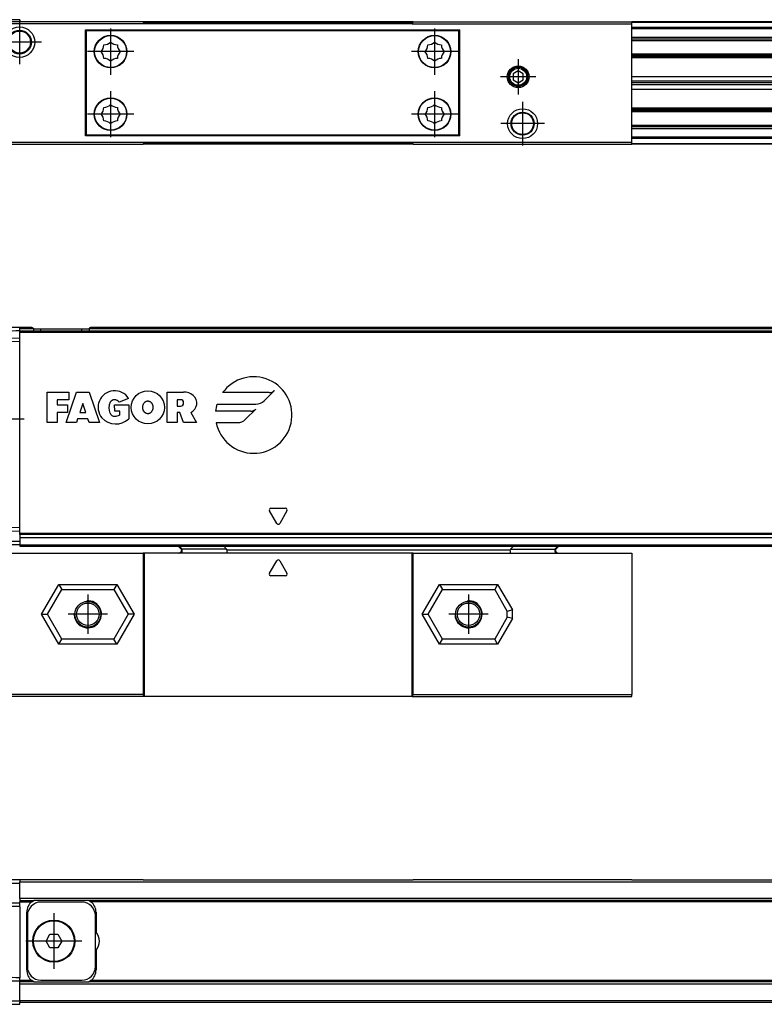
# Model space of a CAD drawing. Header units: millimetres. Extents: x -500 to 476, y -131 to 328.
# Tile 19 of 20: x 199 to 309, y 72 to 217. Entities that reach past the tile are written whole.
import ezdxf

# ---------------------------------------------------------------- set-up
doc = ezdxf.new("R2010")
doc.units = ezdxf.units.MM
doc.linetypes.add('DOT_CENTER', pattern=[14, 12, -1, 0, -1])
doc.layers.add('1', color=7, linetype='Continuous')

# ---------------------------------------------------------------- blocks, each defined once
blk = doc.blocks.new('REGLA_S-70__9', base_point=(179.5, 198.35))
at = {"color": 7, "linetype": 'Continuous'}
for p, q in [((199, 216.65), (181.95, 216.65)), ((199, 216.65), (199, 216.35)), ((217.13, 216.35), (199, 216.35)), ((256.87, 216.35), (217.13, 216.35)), ((256.87, 216.35), (289, 216.35)), ((418, 216.35), (289, 216.35)), ((289, 213.81), (418, 213.81)), ((418, 211.38), (289, 211.38)), ((289, 208.3), (415, 208.3)), ((289, 207.64), (415, 207.64)), ((415, 207.35), (289, 207.35)), ((415, 207.06), (289, 207.06)), ((415, 206.4), (289, 206.4)), ((289, 203.32), (418, 203.32)), ((418, 200.89), (289, 200.89)), ((199, 198.35), (204.73, 198.35)), ((204.73, 198.35), (213.27, 198.35)), ((213.27, 198.35), (217.13, 198.35)), ((256.87, 198.35), (217.13, 198.35)), ((256.87, 198.35), (260.73, 198.35)), ((260.73, 198.35), (269.27, 198.35)), ((269.27, 198.35), (289, 198.35)), ((418, 198.35), (289, 198.35))]:
    blk.add_line(p, q, dxfattribs=at)
at = {"color": 3, "linetype": 'Continuous'}
for p, q in [((256.82, 216.25), (217.18, 216.25)), ((418, 216.25), (289, 216.25)), ((289, 215.53), (418, 215.53)), ((289, 215.35), (418, 215.35)), ((289, 214.09), (418, 214.09)), ((289, 213.61), (418, 213.61)), ((418, 211.58), (289, 211.58)), ((289, 211.24), (415, 211.24)), ((415, 211.04), (289, 211.04)), ((289, 203.66), (415, 203.66)), ((415, 203.46), (289, 203.46)), ((289, 203.12), (418, 203.12)), ((418, 201.09), (289, 201.09)), ((418, 200.61), (289, 200.61)), ((418, 199.35), (289, 199.35)), ((418, 199.17), (289, 199.17)), ((217.18, 198.45), (256.82, 198.45)), ((289, 198.45), (418, 198.45))]:
    blk.add_line(p, q, dxfattribs=at)
blk = doc.blocks.new('CABEZA_ROSCADA_REGLA_S__10', base_point=(196, 198.35))
at = {"color": 7, "linetype": 'Continuous'}
for p, q in [((196, 216.35), (196, 216.05)), ((199, 216.35), (196, 216.35)), ((217.3, 216.05), (196, 216.05)), ((196, 216.05), (196, 198.65)), ((217.13, 216.35), (199, 216.35)), ((217.3, 216.05), (217.13, 216.35)), ((256.7, 216.05), (217.3, 216.05)), ((256.87, 216.35), (256.7, 216.05)), ((256.7, 216.05), (289, 216.05)), ((256.87, 216.35), (289, 216.35)), ((289, 216.05), (289, 216.35)), ((289, 198.65), (289, 216.05)), ((208.65, 215.15), (209.55, 215.15)), ((208.65, 199.55), (208.65, 215.15)), ((209.55, 215), (208.82, 215)), ((208.82, 199.7), (208.82, 215)), ((209.55, 215.15), (262.8, 215.15)), ((209.55, 215.15), (209.55, 215)), ((262.8, 215), (209.55, 215)), ((262.8, 215.15), (263.7, 215.15)), ((262.8, 215), (262.8, 215.15)), ((263.52, 215), (262.8, 215)), ((263.52, 215), (263.52, 199.7)), ((263.7, 199.55), (263.7, 215.15)), ((272.3, 209.12), (271.55, 208.68)), ((271.55, 208.68), (271.55, 207.82)), ((273.05, 208.68), (272.3, 209.12)), ((273.05, 207.82), (273.05, 208.68)), ((271.55, 207.82), (272.3, 207.38)), ((272.3, 207.38), (273.05, 207.82)), ((196, 198.65), (217.3, 198.65)), ((196, 198.65), (196, 198.35)), ((209.55, 199.55), (208.65, 199.55)), ((208.82, 199.7), (209.55, 199.7)), ((209.55, 199.7), (262.8, 199.7)), ((209.55, 199.7), (209.55, 199.55)), ((262.8, 199.55), (209.55, 199.55)), ((217.13, 198.35), (217.3, 198.65)), ((217.3, 198.65), (256.7, 198.65)), ((256.7, 198.65), (289, 198.65)), ((256.7, 198.65), (256.87, 198.35)), ((262.8, 199.55), (262.8, 199.7)), ((262.8, 199.7), (263.52, 199.7)), ((263.7, 199.55), (262.8, 199.55)), ((289, 198.35), (289, 198.65)), ((196, 198.35), (198.95, 198.35)), ((198.95, 198.35), (199, 198.35)), ((199, 198.35), (204.73, 198.35)), ((204.73, 198.35), (213.27, 198.35)), ((213.27, 198.35), (217.13, 198.35)), ((256.87, 198.35), (260.73, 198.35)), ((260.73, 198.35), (269.27, 198.35)), ((269.27, 198.35), (289, 198.35))]:
    blk.add_line(p, q, dxfattribs=at)
for centre, radius in [((198.95, 213.35), 2.24), ((198.95, 213.35), 1.74), ((198.95, 213.35), 1.62), ((212.35, 211.95), 2.4), ((212.35, 211.95), 2.35), ((260, 211.95), 2.4), ((260, 211.95), 2.35), ((272.3, 208.25), 1.6), ((272.3, 208.25), 1.42), ((272.3, 208.25), 1.25), ((212.35, 202.75), 2.4), ((212.35, 202.75), 2.35), ((260, 202.75), 2.4), ((260, 202.75), 2.35), ((272.95, 201.35), 2.2), ((272.95, 201.35), 1.7), ((272.95, 201.35), 1.6)]:
    blk.add_circle(centre, radius, dxfattribs=at)
for centre, start, end in [((211.32, 214.45), 271.4323, 313.5677), ((213.38, 214.45), 226.4323, 268.5677), ((258.97, 214.45), 271.4323, 313.5677), ((261.03, 214.45), 226.4323, 268.5677), ((209.85, 212.98), 316.4323, 358.5677), ((209.85, 210.92), 1.4323, 43.5677), ((214.85, 212.98), 181.4323, 223.5677), ((214.85, 210.92), 136.4323, 178.5677), ((257.5, 212.98), 316.4323, 358.5677), ((257.5, 210.92), 1.4323, 43.5677), ((262.5, 212.98), 181.4323, 223.5677), ((262.5, 210.92), 136.4323, 178.5677), ((211.32, 209.45), 46.4323, 88.5677), ((213.38, 209.45), 91.4323, 133.5677), ((258.97, 209.45), 46.4323, 88.5677), ((261.03, 209.45), 91.4323, 133.5677), ((209.85, 203.78), 316.4323, 358.5677), ((211.32, 205.25), 271.4323, 313.5677), ((213.38, 205.25), 226.4323, 268.5677), ((214.85, 203.78), 181.4323, 223.5677), ((257.5, 203.78), 316.4323, 358.5677), ((258.97, 205.25), 271.4323, 313.5677), ((261.03, 205.25), 226.4323, 268.5677), ((262.5, 203.78), 181.4323, 223.5677), ((209.85, 201.72), 1.4323, 43.5677), ((211.32, 200.25), 46.4323, 88.5677), ((213.38, 200.25), 91.4323, 133.5677), ((214.85, 201.72), 136.4323, 178.5677), ((257.5, 201.72), 1.4323, 43.5677), ((258.97, 200.25), 46.4323, 88.5677), ((261.03, 200.25), 91.4323, 133.5677), ((262.5, 201.72), 136.4323, 178.5677)]:
    blk.add_arc(centre, 1.5, start, end, dxfattribs=at)
at = {"layer": '1', "color": 2, "linetype": 'DOT_CENTER'}
for p, q in [((198.95, 216.59), (198.95, 210.11)), ((212.35, 215.35), (212.35, 208.55)), ((260, 215.35), (260, 208.55)), ((202.19, 213.35), (195.7, 213.35)), ((215.75, 211.95), (208.95, 211.95)), ((263.4, 211.95), (256.6, 211.95)), ((272.3, 210.85), (272.3, 205.65)), ((274.9, 208.25), (269.7, 208.25)), ((212.35, 206.15), (212.35, 199.35)), ((260, 206.15), (260, 199.35)), ((272.95, 204.55), (272.95, 198.15)), ((215.75, 202.75), (208.95, 202.75)), ((263.4, 202.75), (256.6, 202.75)), ((276.15, 201.35), (269.75, 201.35))]:
    blk.add_line(p, q, dxfattribs=at)
blk = doc.blocks.new('REGLA_S2-120-T__11', base_point=(179.5, 198.35))
for name, p in [('REGLA_S-70__9', (179.5, 198.35)), ('CABEZA_ROSCADA_REGLA_S__10', (196, 198.35))]:
    blk.add_blockref(name, p)
blk = doc.blocks.new('Bottom4', base_point=(283.5, 207.5))
blk.add_blockref('REGLA_S2-120-T__11', (179.5, 198.35))
blk = doc.blocks.new('CABEZA_ROSCADA_REGLA_S__18', base_point=(196, 117.05))
at = {"color": 7, "linetype": 'Continuous'}
for p, q in [((222.3, 139.15), (222.79, 138.66)), ((229.4, 138.74), (228.99, 139.15)), ((271.6, 139.15), (271.19, 138.74)), ((277.78, 138.66), (278.27, 139.15)), ((196, 117.35), (196, 138.15)), ((196, 138.15), (217.13, 138.15)), ((217.13, 138.15), (217.13, 117.35)), ((217.3, 138.15), (217.13, 138.15)), ((217.3, 138.15), (217.3, 117.05)), ((222.37, 138.15), (217.3, 138.15)), ((222.78, 138.15), (222.37, 138.15)), ((229.4, 138.15), (222.78, 138.15)), ((256.7, 138.15), (229.4, 138.15)), ((256.7, 117.05), (256.7, 138.15)), ((256.87, 138.15), (256.7, 138.15)), ((256.87, 117.35), (256.87, 138.15)), ((256.87, 138.15), (271.19, 138.15)), ((271.19, 138.15), (277.79, 138.15)), ((277.79, 138.15), (278.21, 138.15)), ((278.21, 138.15), (289, 138.15)), ((289, 138.15), (289, 117.35)), ((235.72, 135.18), (236.78, 137.03)), ((237.22, 137.03), (238.28, 135.18)), ((238.07, 134.8), (235.93, 134.8)), ((204.73, 133.55), (205.16, 132.8)), ((213.27, 133.55), (212.84, 132.8)), ((260.73, 133.55), (261.16, 132.8)), ((269.27, 133.55), (268.84, 132.8)), ((203.05, 129.15), (205.16, 132.8)), ((205.16, 132.8), (212.84, 132.8)), ((212.84, 132.8), (214.95, 129.15)), ((259.05, 129.15), (261.16, 132.8)), ((261.16, 132.8), (268.84, 132.8)), ((268.84, 132.8), (270.7, 129.58)), ((202.19, 129.15), (203.05, 129.15)), ((205.16, 125.5), (203.05, 129.15)), ((214.95, 129.15), (212.84, 125.5)), ((215.81, 129.15), (214.95, 129.15)), ((258.19, 129.15), (259.05, 129.15)), ((261.16, 125.5), (259.05, 129.15)), ((271.45, 129.78), (270.7, 129.58)), ((270.7, 128.72), (270.7, 129.58)), ((270.7, 128.72), (268.84, 125.5)), ((271.45, 128.52), (270.7, 128.72)), ((204.73, 124.75), (205.16, 125.5)), ((212.84, 125.5), (205.16, 125.5)), ((213.27, 124.75), (212.84, 125.5)), ((260.73, 124.75), (261.16, 125.5)), ((268.84, 125.5), (261.16, 125.5)), ((269.27, 124.75), (268.84, 125.5)), ((217.13, 117.35), (196, 117.35)), ((196, 117.35), (196, 117.05)), ((217.3, 117.05), (196, 117.05)), ((217.3, 117.05), (217.13, 117.35)), ((256.7, 117.05), (217.3, 117.05)), ((256.87, 117.35), (256.7, 117.05)), ((256.7, 117.05), (289, 117.05)), ((256.87, 117.35), (289, 117.35)), ((289, 117.05), (289, 117.35))]:
    blk.add_line(p, q, dxfattribs=at)
at = {"color": 3, "linetype": 'Continuous'}
for p, q in [((222.46, 139.15), (222.87, 138.74)), ((277.7, 138.74), (278.11, 139.15)), ((229.4, 138.74), (222.87, 138.74)), ((229.45, 138.65), (271.14, 138.65)), ((271.19, 138.74), (277.7, 138.74)), ((202.19, 129.15), (204.73, 133.55)), ((204.73, 133.55), (213.27, 133.55)), ((213.27, 133.55), (215.81, 129.15)), ((258.19, 129.15), (260.73, 133.55)), ((260.73, 133.55), (269.27, 133.55)), ((269.27, 133.55), (271.45, 129.78)), ((204.73, 124.75), (202.19, 129.15)), ((215.81, 129.15), (213.27, 124.75)), ((260.73, 124.75), (258.19, 129.15)), ((271.45, 128.52), (271.45, 129.78)), ((271.45, 128.52), (269.27, 124.75)), ((213.27, 124.75), (204.73, 124.75)), ((269.27, 124.75), (260.73, 124.75))]:
    blk.add_line(p, q, dxfattribs=at)
at = {"color": 7, "linetype": 'Continuous'}
for centre, radius in [((209, 129.15), 1.9), ((209, 129.15), 1.65), ((265, 129.15), 1.9), ((265, 129.15), 1.65)]:
    blk.add_circle(centre, radius, dxfattribs=at)
for centre, radius, start, end in [((229.32, 138.64), 0.131, 3.7675, 48.9854), ((271.27, 138.64), 0.13, 131.0124, 176.2306), ((237, 136.9), 0.25, 30, 150), ((235.93, 135.05), 0.25, 150, 270), ((238.07, 135.05), 0.25, 270, 30)]:
    blk.add_arc(centre, radius, start, end, dxfattribs=at)
for points, knots in [([(222.37, 138.15), (222.39, 138.15), (222.46, 138.16), (222.57, 138.22), (222.69, 138.31), (222.77, 138.44), (222.81, 138.55), (222.81, 138.62), (222.8, 138.65), (222.79, 138.66)], [0, 0, 0, 0, 0.0741131, 0.2021641, 0.3703055, 0.5215737, 0.6576733, 0.7087042, 0.7462659, 0.7462659, 0.7462659, 0.7462659]), ([(229.45, 138.65), (229.45, 138.58), (229.45, 138.47), (229.43, 138.31), (229.43, 138.21), (229.41, 138.16), (229.4, 138.15)], [0, 0, 0, 0, 0.1945783, 0.3538246, 0.4620183, 0.5052321, 0.5052321, 0.5052321, 0.5052321]), ([(271.19, 138.15), (271.18, 138.16), (271.16, 138.21), (271.16, 138.31), (271.14, 138.47), (271.14, 138.58), (271.14, 138.65)], [0, 0, 0, 0, 0.0431727, 0.1513554, 0.3105983, 0.5051762, 0.5051762, 0.5051762, 0.5051762]), ([(277.78, 138.66), (277.77, 138.64), (277.75, 138.59), (277.78, 138.49), (277.83, 138.4), (277.9, 138.3), (278.01, 138.21), (278.12, 138.16), (278.19, 138.15), (278.21, 138.15)], [0, 0, 0, 0, 0.0620833, 0.1761379, 0.2724647, 0.3813167, 0.5449043, 0.6708686, 0.7457629, 0.7457629, 0.7457629, 0.7457629])]:
    blk.add_open_spline(points, degree=3, knots=knots, dxfattribs=at)
at = {"color": 3, "linetype": 'Continuous'}
for points, knots in [([(222.78, 138.15), (222.8, 138.17), (222.84, 138.21), (222.85, 138.35), (222.87, 138.53), (222.87, 138.67), (222.87, 138.74)], [0, 0, 0, 0, 0.0612673, 0.1973464, 0.391351, 0.6083017, 0.6083017, 0.6083017, 0.6083017]), ([(222.87, 138.74), (222.86, 138.73), (222.84, 138.71), (222.82, 138.68), (222.8, 138.67), (222.79, 138.66), (222.79, 138.66)], [0, 0, 0, 0, 0.0443949, 0.0806482, 0.1079614, 0.1118633, 0.1118633, 0.1118633, 0.1118633]), ([(277.7, 138.74), (277.7, 138.67), (277.7, 138.53), (277.72, 138.35), (277.73, 138.21), (277.78, 138.17), (277.79, 138.15)], [0, 0, 0, 0, 0.2168263, 0.4106589, 0.5465665, 0.6076479, 0.6076479, 0.6076479, 0.6076479]), ([(277.78, 138.66), (277.78, 138.66), (277.78, 138.67), (277.76, 138.68), (277.74, 138.71), (277.72, 138.73), (277.7, 138.74)], [0, 0, 0, 0, 0.0104252, 0.0208504, 0.0659319, 0.1120602, 0.1120602, 0.1120602, 0.1120602])]:
    blk.add_open_spline(points, degree=3, knots=knots, dxfattribs=at)
at = {"layer": '1', "color": 2, "linetype": 'DOT_CENTER'}
for p, q in [((209, 132.05), (209, 126.25)), ((265, 132.05), (265, 126.25)), ((211.9, 129.15), (206.1, 129.15)), ((267.9, 129.15), (262.1, 129.15))]:
    blk.add_line(p, q, dxfattribs=at)
at = {"layer": '1', "color": 30, "linetype": 'Continuous'}
for centre in [(209, 129.15), (265, 129.15)]:
    blk.add_arc(centre, 2, 175, 95, dxfattribs=at)
blk = doc.blocks.new('REGLA_S-70__19', base_point=(179.5, 139.15))
at = {"color": 7, "linetype": 'Continuous'}
for p, q in [((199, 171.15), (199, 171.35)), ((200, 171.35), (199, 171.35)), ((199, 170.85), (199, 171.15)), ((200.74, 171.35), (200, 171.35)), ((201.03, 171.15), (202.1, 171.15)), ((202.1, 171.15), (208.1, 171.15)), ((208.1, 171.15), (209.17, 171.15)), ((407.54, 171.35), (209.46, 171.35)), ((180.48, 169.53), (199, 169.85)), ((199, 170.66), (199, 170.85)), ((199, 170.85), (418, 170.85)), ((199, 169.85), (199, 170.66)), ((199, 169.35), (199, 169.85)), ((180.49, 169.03), (199, 169.35)), ((199, 141.85), (199, 169.35)), ((199, 141.85), (181.95, 142.15)), ((199, 141.35), (182.26, 141.64)), ((199, 141.35), (199, 141.85)), ((199, 141.05), (199, 141.35)), ((199, 140.88), (199, 141.05)), ((199, 140.88), (199, 140.46)), ((199, 140.46), (199, 140.43)), ((199, 140.43), (199, 139.85)), ((199, 140.43), (418, 140.43)), ((199, 139.85), (199, 139.35)), ((199, 139.35), (199, 139.15)), ((199, 139.15), (418, 139.15))]:
    blk.add_line(p, q, dxfattribs=at)
at = {"color": 3, "linetype": 'Continuous'}
for p, q in [((201.03, 171.15), (199, 171.15)), ((202.1, 170.86), (202.1, 171.15)), ((208.1, 170.86), (208.1, 171.15)), ((407.83, 171.15), (209.17, 171.15)), ((199, 170.66), (418, 170.66)), ((203, 161.85), (206.19, 161.85)), ((203, 157.35), (203, 161.85)), ((205.81, 157.35), (207.31, 161.85)), ((206.19, 161.85), (206.19, 160.72)), ((207.31, 161.85), (209.19, 161.85)), ((209.19, 161.85), (210.69, 157.35)), ((215, 160.91), (213.6, 160.35)), ((220.65, 161.85), (223.09, 161.85)), ((220.65, 157.35), (220.65, 161.85)), ((235.69, 161.77), (228.83, 161.77)), ((234.93, 160.57), (236.43, 162.07)), ((206.19, 160.72), (204.5, 160.72)), ((204.5, 160.72), (204.5, 159.97)), ((204.5, 159.97), (206, 159.97)), ((206, 159.97), (206, 158.85)), ((208.25, 160.16), (207.81, 158.85)), ((208.69, 158.85), (208.25, 160.16)), ((212.95, 159.04), (212.94, 159.97)), ((212.94, 159.97), (215.01, 159.97)), ((215.01, 159.97), (215.01, 157.91)), ((222.15, 160.72), (222.15, 159.79)), ((222.62, 160.72), (222.15, 160.72)), ((222.15, 159.79), (222.62, 159.79)), ((228, 160.08), (233.73, 160.08)), ((206, 158.85), (204.5, 158.85)), ((204.5, 158.85), (204.5, 157.35)), ((207.81, 158.85), (208.69, 158.85)), ((213.7, 159.04), (212.95, 159.04)), ((213.7, 158.47), (213.7, 159.04)), ((222.53, 158.85), (222.15, 158.85)), ((222.15, 158.85), (222.15, 157.35)), ((223.09, 157.35), (222.53, 158.85)), ((224.13, 158.85), (224.96, 157.35)), ((232.96, 159.04), (227.79, 159.04)), ((232.2, 157.84), (233.7, 159.34)), ((204.5, 157.35), (203, 157.35)), ((207.31, 157.35), (205.81, 157.35)), ((207.5, 157.91), (207.31, 157.35)), ((209, 157.91), (207.5, 157.91)), ((209.19, 157.35), (209, 157.91)), ((210.69, 157.35), (209.19, 157.35)), ((222.15, 157.35), (220.65, 157.35)), ((224.96, 157.35), (223.09, 157.35)), ((227.88, 157.35), (231, 157.35)), ((236.78, 142.53), (235.72, 144.37)), ((235.93, 144.75), (238.07, 144.75)), ((238.28, 144.37), (237.22, 142.53)), ((418, 141.05), (199, 141.05)), ((418, 140.88), (199, 140.88)), ((199, 140.46), (418, 140.46)), ((199, 139.35), (418, 139.35))]:
    blk.add_line(p, q, dxfattribs=at)
blk.add_circle((217.82, 159.6), 2.44, dxfattribs=at)
for centre, radius, start, end in [((233.39, 158.47), 5.63, 191.537, 144.197), ((212.94, 159.6), 2.44, 32.579, 219.5977), ((223.09, 159.65), 2.2, 50.7613, 90), ((223.54, 160.21), 1.48, 293.2767, 50.7613), ((235.69, 162.81), 1.04, 270, 315), ((214.07, 159.5), 1.97, 154.6231, 202.6199), ((212.94, 159.97), 0.752, 29.919, 150.081), ((222.62, 160.26), 0.469, 270, 90), ((233.39, 158.47), 5.63, 163.4412, 174.2608), ((233.73, 161.77), 1.69, 270, 315), ((213.1, 159.96), 2.8, 223.129, 312.9833), ((212.95, 159.04), 0.75, 202.6199, 270), ((212.95, 159.88), 1.59, 270, 298.0725), ((232.96, 160.08), 1.04, 270, 315), ((231, 159.04), 1.69, 270, 315), ((235.93, 144.5), 0.25, 90, 210), ((238.07, 144.5), 0.25, 330, 90), ((237, 142.65), 0.25, 210, 330)]:
    blk.add_arc(centre, radius, start, end, dxfattribs=at)
at = {"color": 7, "linetype": 'Continuous'}
for points, knots in [([(199, 171.35), (197.46, 171.32), (194.37, 171.27), (190.01, 171.19), (185.92, 171.12), (183.36, 171.08), (182.08, 171.05)], [0, 0, 0, 0, 4.625706, 9.251412, 13.085721, 16.920029, 16.920029, 16.920029, 16.920029]), ([(200.74, 171.35), (200.77, 171.35), (200.83, 171.34), (200.92, 171.3), (201, 171.25), (201.02, 171.18), (201.03, 171.15)], [0, 0, 0, 0, 0.090928, 0.1806192, 0.2896018, 0.3846964, 0.3846964, 0.3846964, 0.3846964]), ([(209.46, 171.35), (209.43, 171.35), (209.37, 171.34), (209.28, 171.3), (209.2, 171.25), (209.18, 171.18), (209.17, 171.15)], [0, 0, 0, 0, 0.090928, 0.1806192, 0.2896018, 0.3846964, 0.3846964, 0.3846964, 0.3846964]), ([(199, 170.85), (197.46, 170.82), (194.37, 170.77), (189.75, 170.69), (185.12, 170.61), (182.03, 170.55), (180.49, 170.53)], [0, 0, 0, 0, 4.625706, 9.251412, 13.88531, 18.516016, 18.516016, 18.516016, 18.516016]), ([(199, 139.85), (197.95, 139.87), (195.85, 139.91), (192.69, 139.96), (189.54, 140.02), (187.43, 140.05), (186.38, 140.07)], [0, 0, 0, 0, 3.154276, 6.303318, 9.463576, 12.623075, 12.623075, 12.623075, 12.623075]), ([(199, 139.35), (197.95, 139.37), (195.85, 139.41), (192.69, 139.46), (189.54, 139.52), (187.43, 139.55), (186.38, 139.57)], [0, 0, 0, 0, 3.15166, 6.30332, 9.463705, 12.62409, 12.62409, 12.62409, 12.62409])]:
    blk.add_open_spline(points, degree=3, knots=knots, dxfattribs=at)
for points in [[(201.03, 170.86), (201.03, 170.91), (201.03, 171), (201.03, 171.1), (201.03, 171.15)], [(209.17, 171.15), (209.17, 171.1), (209.17, 171), (209.17, 170.91), (209.17, 170.86)]]:
    blk.add_open_spline(points, degree=3, dxfattribs=at)
at = {"color": 3, "linetype": 'Continuous'}
blk.add_open_spline([(217.82, 160.54), (217.81, 160.54), (217.78, 160.54), (217.72, 160.53), (217.63, 160.51), (217.54, 160.47), (217.44, 160.41), (217.34, 160.33), (217.26, 160.22), (217.2, 160.12), (217.15, 160.03), (217.11, 159.91), (217.08, 159.8), (217.07, 159.69), (217.07, 159.6), (217.07, 159.48), (217.09, 159.34), (217.14, 159.2), (217.2, 159.07), (217.25, 158.98), (217.31, 158.91), (217.37, 158.84), (217.47, 158.76), (217.58, 158.71), (217.7, 158.67), (217.81, 158.66), (217.93, 158.67), (218.02, 158.69), (218.11, 158.73), (218.18, 158.77), (218.26, 158.83), (218.33, 158.9), (218.39, 158.98), (218.44, 159.07), (218.5, 159.2), (218.55, 159.36), (218.57, 159.53), (218.57, 159.71), (218.54, 159.87), (218.5, 160), (218.46, 160.1), (218.41, 160.17), (218.37, 160.23), (218.32, 160.3), (218.24, 160.38), (218.16, 160.44), (218.06, 160.49), (217.97, 160.52), (217.89, 160.53), (217.84, 160.54), (217.83, 160.54), (217.82, 160.54)], degree=3, knots=[0, 0, 0, 0, 0.034231, 0.07521, 0.197599, 0.299731, 0.376674, 0.533215, 0.703837, 0.771814, 0.873487, 1.004329, 1.161722, 1.228284, 1.321711, 1.437519, 1.572287, 1.743813, 1.885155, 1.994213, 2.066212, 2.157344, 2.281032, 2.428793, 2.5263, 2.657824, 2.758894, 2.886962, 2.94771, 3.029527, 3.130784, 3.251427, 3.321008, 3.428874, 3.569936, 3.741826, 3.921799, 4.100676, 4.277662, 4.406914, 4.514261, 4.597512, 4.653336, 4.737848, 4.849137, 4.98048, 5.061468, 5.162609, 5.280909, 5.298536, 5.316127, 5.316127, 5.316127, 5.316127], dxfattribs=at)
at = {"layer": '1', "color": 2, "linetype": 'DOT_CENTER'}
blk.add_line((199.61, 157.85), (182.39, 157.85), dxfattribs=at)
blk = doc.blocks.new('REGLA_S2-120-T__20', base_point=(179.5, 117.05))
for name, p in [('REGLA_S-70__19', (179.5, 139.15)), ('CABEZA_ROSCADA_REGLA_S__18', (196, 117.05))]:
    blk.add_blockref(name, p)
blk = doc.blocks.new('Front4', base_point=(283.5, 144.2))
blk.add_blockref('REGLA_S2-120-T__20', (179.5, 117.05))
blk = doc.blocks.new('CABEZA_ROSCADA_REGLA_S__36', base_point=(196, 72.05))
at = {"color": 7, "linetype": 'Continuous'}
for p, q in [((198.95, 90.05), (196, 90.05)), ((199, 90.05), (198.95, 90.05)), ((204.73, 90.05), (199, 90.05)), ((213.27, 90.05), (204.73, 90.05)), ((217.13, 90.05), (213.27, 90.05)), ((260.73, 90.05), (256.87, 90.05)), ((269.27, 90.05), (260.73, 90.05)), ((289, 90.05), (269.27, 90.05)), ((199, 72.05), (217.13, 72.05)), ((256.87, 72.05), (289, 72.05))]:
    blk.add_line(p, q, dxfattribs=at)
blk = doc.blocks.new('REGLA_S-70__37', base_point=(179.5, 71.75))
at = {"color": 7, "linetype": 'Continuous'}
for p, q in [((199, 90), (198.95, 90)), ((204.73, 90.05), (199, 90.05)), ((199, 90.05), (199, 90)), ((199, 90), (199, 89.78)), ((213.27, 90.05), (204.73, 90.05)), ((217.13, 90.05), (213.27, 90.05)), ((217.13, 90.05), (256.87, 90.05)), ((260.73, 90.05), (256.87, 90.05)), ((269.27, 90.05), (260.73, 90.05)), ((289, 90.05), (269.27, 90.05)), ((289, 90.05), (418, 90.05)), ((199, 89.55), (180.48, 89.55)), ((199, 89.55), (199, 89.78)), ((199, 87.32), (199, 89.55)), ((199, 87.32), (199, 87.05)), ((199, 87.05), (201.03, 87.05)), ((199, 87.05), (199, 86.85)), ((200.74, 86.85), (201.03, 87.05)), ((209.17, 87.05), (201.03, 87.05)), ((209.17, 87.05), (209.46, 86.85)), ((407.83, 87.05), (209.17, 87.05)), ((199, 86.65), (199, 86.85)), ((199, 86.15), (199, 86.65)), ((208.1, 86.8), (202.1, 86.8)), ((200, 76.8), (200, 85.3)), ((200.1, 84.8), (200.1, 77.3)), ((210.1, 77.3), (210.1, 84.8)), ((210.2, 85.3), (210.2, 82.37)), ((202.85, 81.05), (203.42, 82.05)), ((203.42, 82.05), (204.58, 82.05)), ((204.58, 82.05), (205.15, 81.05)), ((203.42, 80.05), (202.85, 81.05)), ((204.58, 80.05), (203.42, 80.05)), ((205.15, 81.05), (204.58, 80.05)), ((210.2, 79.73), (210.2, 76.8)), ((199, 75.25), (199, 75.65)), ((199, 75.15), (199, 75.25)), ((199, 75.05), (199, 75.15)), ((199, 74.78), (199, 75.05)), ((201.03, 75.05), (199, 75.05)), ((199, 72.32), (199, 74.78)), ((201.03, 75.05), (200.74, 75.25)), ((201.03, 75.05), (209.17, 75.05)), ((202.1, 75.3), (208.1, 75.3)), ((209.46, 75.25), (209.17, 75.05)), ((407.83, 75.05), (209.17, 75.05)), ((180.48, 72.25), (199, 72.25)), ((180.49, 71.75), (199, 71.75)), ((199, 72.32), (199, 72.25)), ((199, 72.25), (199, 72.05)), ((199, 72.05), (217.13, 72.05)), ((199, 71.75), (199, 72.05)), ((217.13, 72.05), (256.87, 72.05)), ((256.87, 72.05), (289, 72.05)), ((289, 72.05), (418, 72.05))]:
    blk.add_line(p, q, dxfattribs=at)
at = {"color": 3, "linetype": 'Continuous'}
for p, q in [((199, 89.78), (418, 89.78)), ((418, 87.32), (199, 87.32)), ((199, 86.85), (200.74, 86.85)), ((199, 86.15), (199, 75.65)), ((407.54, 86.85), (209.46, 86.85)), ((200.74, 75.25), (199, 75.25)), ((199, 74.78), (418, 74.78)), ((407.54, 75.25), (209.46, 75.25)), ((199, 72.32), (418, 72.32))]:
    blk.add_line(p, q, dxfattribs=at)
at = {"color": 7, "linetype": 'Continuous'}
for radius in [3.1, 3]:
    blk.add_circle((204, 81.05), radius, dxfattribs=at)
for centre, start, end in [((202, 85.3), 129.195, 180), ((202.1, 84.8), 90, 180), ((208.1, 84.8), 0, 90), ((208.2, 85.3), 0, 50.805), ((208.7, 81.05), 318.5904, 41.4096), ((202, 76.8), 180, 230.805), ((202.1, 77.3), 180, 270), ((208.1, 77.3), 270, 0), ((208.2, 76.8), 309.195, 0)]:
    blk.add_arc(centre, 2, start, end, dxfattribs=at)
for points, knots in [([(199, 86.65), (197.46, 86.62), (194.37, 86.57), (189.75, 86.49), (185.12, 86.41), (182.03, 86.35), (180.48, 86.33)], [0, 0, 0, 0, 4.625706, 9.251412, 13.885842, 18.520273, 18.520273, 18.520273, 18.520273]), ([(199, 86.15), (197.46, 86.12), (194.37, 86.07), (189.75, 85.99), (185.12, 85.91), (182.03, 85.85), (180.48, 85.83)], [0, 0, 0, 0, 4.625706, 9.251412, 13.885842, 18.520273, 18.520273, 18.520273, 18.520273]), ([(199, 75.65), (197.46, 75.68), (194.37, 75.73), (189.75, 75.81), (185.12, 75.89), (182.03, 75.95), (180.48, 75.97)], [0, 0, 0, 0, 4.625706, 9.251412, 13.885842, 18.520273, 18.520273, 18.520273, 18.520273]), ([(199, 75.15), (197.46, 75.18), (194.37, 75.23), (189.75, 75.31), (185.12, 75.39), (182.03, 75.45), (180.49, 75.47)], [0, 0, 0, 0, 4.625706, 9.251412, 13.88531, 18.516016, 18.516016, 18.516016, 18.516016])]:
    blk.add_open_spline(points, degree=3, knots=knots, dxfattribs=at)
at = {"layer": '1', "color": 2, "linetype": 'DOT_CENTER'}
for p, q in [((204, 85.15), (204, 76.95)), ((208.1, 81.05), (199.9, 81.05))]:
    blk.add_line(p, q, dxfattribs=at)
blk = doc.blocks.new('REGLA_S2-120-T__38', base_point=(179.5, 71.75))
for name, p in [('REGLA_S-70__37', (179.5, 71.75)), ('CABEZA_ROSCADA_REGLA_S__36', (196, 72.05))]:
    blk.add_blockref(name, p)
blk = doc.blocks.new('Top2', base_point=(283.5, 80.9))
blk.add_blockref('REGLA_S2-120-T__38', (179.5, 71.75))

msp = doc.modelspace()

# ---------------------------------------------------------------- block references
for name, p in [('Bottom4', (283.5, 207.5)), ('Front4', (283.5, 144.2)), ('Top2', (283.5, 80.9))]:
    msp.add_blockref(name, p)

doc.saveas('drawing.dxf')
